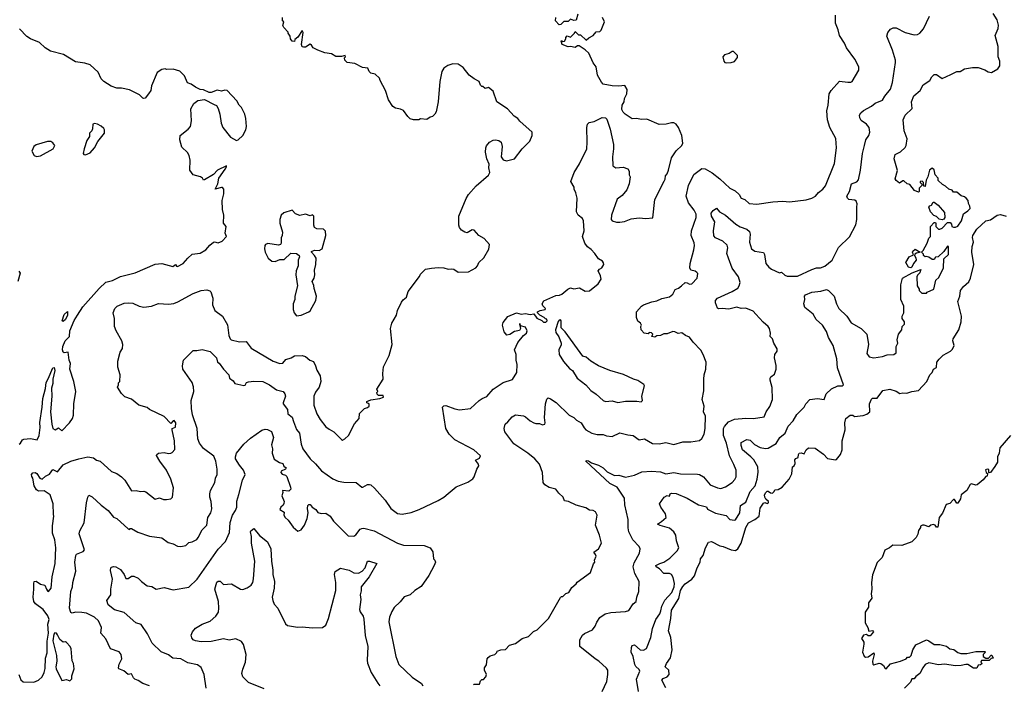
# Model space of a CAD drawing. Extents: x 1771496 to 1971148, y 471553 to 643630.
# Tile 61 of 256: x 1853818 to 1862589, y 483029 to 488945. Entities that reach past the tile are written whole.
import ezdxf

# ---------------------------------------------------------------- set-up
doc = ezdxf.new("R2010")
doc.units = 0

msp = doc.modelspace()

# ---------------------------------------------------------------- linework, layer by layer
at = {"layer": '0CON10XD'}
for points in [[(1855367.1, 485677.1), (1855354.3, 485715), (1855270.8, 485835), (1855267.3, 485862.7), (1855276.6, 485913.4), (1855365, 486000.5), (1855395, 485999.4), (1855445, 486010), (1855515, 485990), (1855571.4, 485935), (1855580, 485895), (1855595, 485888.8), (1855632.6, 485832.6), (1855682.5, 485782.5), (1855688.1, 485755), (1855719.7, 485729.7), (1855735, 485706.2), (1855815, 485689.4), (1855827.6, 485692.4), (1855838.8, 485715), (1855855, 485721.4), (1855905, 485728.1), (1855985, 485722.9), (1856042, 485695), (1856105, 485650), (1856165, 485634), (1856180.8, 485615), (1856186.9, 485595), (1856164.6, 485535.4), (1856165.6, 485525), (1856202.5, 485475), (1856206.2, 485435), (1856245, 485405.8), (1856257.4, 485367.4), (1856285, 485296.2), (1856311.4, 485265), (1856324.4, 485165), (1856340, 485125), (1856404.5, 485034.5), (1856452.1, 484992.1), (1856507.6, 484927.6), (1856607.9, 484857.9), (1856655, 484837.1), (1856705, 484827.1), (1856815, 484823.8), (1856865, 484782.5), (1856875, 484782.5), (1856915, 484806.7), (1856935, 484808.8), (1856945, 484803.8), (1856980, 484775), (1857075, 484668.8), (1857124, 484595), (1857185, 484549.2), (1857225, 484544), (1857305, 484559.2), (1857376.6, 484583.4), (1857545.9, 484664.1), (1857595, 484693.3), (1857635, 484727.5), (1857705, 484786.2), (1857810.7, 484829.3), (1857855, 484856.7), (1857867.5, 484875), (1857888.8, 484945), (1857908.1, 484975), (1857905, 484988.8), (1857877.5, 485025), (1857915, 485041.2), (1857923, 485063), (1857863.3, 485115), (1857695.5, 485205.5), (1857644.5, 485254.5), (1857614.2, 485305), (1857584.1, 485495.9), (1857595, 485508.8), (1857615, 485510), (1857695, 485480), (1857735, 485472.9), (1857833.3, 485485), (1857910, 485555), (1857936.6, 485573.4), (1857979.3, 485590.7), (1858035, 485657.1), (1858124.5, 485715.5), (1858206.8, 485743.2), (1858247.5, 485805), (1858250, 485875), (1858239.2, 485915), (1858239.4, 485965), (1858225.7, 486005.7), (1858255, 486072.2), (1858304.8, 486135.2), (1858333.5, 486155), (1858340, 486175), (1858325, 486208), (1858280, 486220), (1858275, 486240), (1858270, 486235), (1858278, 486195), (1858270.5, 486179.5), (1858225, 486168.7), (1858185, 486141.8), (1858157.3, 486137.3), (1858133.3, 486165), (1858120, 486225), (1858125, 486250), (1858165.9, 486304.1), (1858245, 486336.7), (1858285, 486323.3), (1858325, 486330), (1858365, 486320), (1858397, 486327), (1858425, 486286.7), (1858468.3, 486268.3), (1858485, 486252.5), (1858505, 486252.5), (1858516.7, 486265), (1858515, 486280), (1858501.7, 486281.7), (1858490, 486295), (1858450, 486315), (1858430, 486335), (1858430, 486345), (1858455, 486357.5), (1858497.5, 486365), (1858502.5, 486375), (1858479.3, 486399.3), (1858473.3, 486415), (1858487, 486443), (1858595, 486490), (1858626, 486494), (1858647.5, 486502.5), (1858700, 486545), (1858725, 486557.5), (1858755, 486548.8), (1858805, 486556.7), (1858855, 486527.5), (1858895, 486531.2), (1858971.2, 486595), (1858998, 486635), (1858992.5, 486665), (1858971.7, 486708.3), (1858982.5, 486725), (1859005, 486737.5), (1859020, 486765), (1859019.3, 486779.3), (1859010, 486795), (1858972.5, 486815), (1858942.5, 486865), (1858909.3, 486899.3), (1858875, 486922.5), (1858852.5, 486955), (1858830, 487015), (1858846.7, 487065), (1858841.2, 487155), (1858830, 487175), (1858793.8, 487205), (1858778, 487235), (1858782.5, 487355), (1858772.5, 487405), (1858757.5, 487435), (1858757.5, 487455), (1858727.5, 487505), (1858756.7, 487585), (1858805, 487662.5), (1858870, 487795), (1858874.2, 487855), (1858870, 487985), (1858876.1, 488013.9), (1858890.5, 488029.5), (1858935, 488040), (1859007, 488073), (1859035, 488070), (1859048.3, 488058.3), (1859079.3, 487969.3), (1859106.2, 487835), (1859108.8, 487795), (1859100, 487725), (1859102.5, 487645), (1859127, 487627), (1859195, 487632.5), (1859236.2, 487616.2), (1859245.9, 487595.9), (1859246, 487565), (1859256, 487545), (1859247, 487483), (1859225, 487430), (1859185, 487378.8), (1859141.4, 487348.6), (1859088.8, 487205), (1859086.7, 487165), (1859096.7, 487155), (1859135, 487142), (1859165, 487142.5), (1859205, 487149.2), (1859265, 487172), (1859335, 487180), (1859395, 487176.7), (1859458.3, 487181.7), (1859475.6, 487345), (1859558.3, 487508.3), (1859568.6, 487525), (1859571.4, 487555), (1859586.5, 487573.5), (1859598.9, 487605), (1859624.4, 487715), (1859665, 487778.8), (1859716.7, 487825), (1859723.8, 487845), (1859716.2, 487915), (1859686.7, 487985), (1859666.7, 488015), (1859645, 488026.7), (1859625, 488026.7), (1859576.1, 488013.9), (1859515, 488011.2), (1859405, 488058.8), (1859355, 488056.7), (1859315, 488066.2), (1859275, 488063.8), (1859212.7, 488102.7), (1859192.7, 488122.7), (1859181.2, 488145), (1859186.1, 488183.9), (1859202.5, 488215), (1859206.2, 488245), (1859226.7, 488285), (1859230, 488325), (1859208.3, 488358.3), (1859155, 488353.3), (1859095, 488356.2), (1859015, 488372.5), (1858999.3, 488389.3), (1858965, 488450), (1858952.5, 488525), (1858925, 488560), (1858886.4, 488646.4), (1858856.4, 488676.4), (1858801.7, 488711.7), (1858788.3, 488711.7), (1858765, 488697.5), (1858725, 488707.5), (1858705, 488702.5), (1858650, 488725), (1858640, 488755), (1858645, 488760), (1858655, 488750), (1858670, 488755), (1858682.5, 488775), (1858683, 488787), (1858695, 488800), (1858725, 488790), (1858760, 488825), (1858765, 488840), (1858795, 488810), (1858815, 488810), (1858865, 488762.5), (1858887, 488783), (1858926.4, 488803.6), (1858951.7, 488838.3), (1858985, 488840), (1858997, 488853), (1859027.5, 488925), (1859010, 488965)], [(1855625.7, 486305.7), (1855668.7, 486228.7), (1855681.5, 486135), (1855691.8, 486105), (1855702.2, 486095), (1855775, 486078.2), (1855835, 486081.4), (1855880.6, 486020.6), (1856075, 485905.6), (1856135, 485885.7), (1856162.7, 485887.3), (1856189.3, 485920.7), (1856235.4, 485934.6), (1856265, 485954), (1856335, 485955.7), (1856365, 485945.8), (1856403.8, 485915), (1856435, 485903.1), (1856454.5, 485865), (1856464, 485825), (1856494, 485775), (1856500.8, 485725), (1856485.8, 485675), (1856451.7, 485628.3), (1856438.6, 485595), (1856437.5, 485515), (1856465.7, 485435), (1856495, 485386.2), (1856545, 485322), (1856575, 485300), (1856615, 485276.2), (1856685, 485207.5), (1856695, 485202.5), (1856715, 485212.5), (1856746.7, 485245), (1856801.7, 485348.3), (1856842.5, 485395), (1856845, 485440), (1856890, 485485), (1856916.7, 485493.3), (1856930, 485505), (1856930, 485525), (1856910, 485535), (1856910, 485545), (1856945, 485562.5), (1857025, 485572.5), (1857060, 485585), (1857055, 485600), (1857015, 485600), (1857001.7, 485611.7), (1857000, 485625), (1857007.5, 485635), (1857000, 485655), (1857056.4, 485743.6), (1857053.8, 485795), (1857060, 485855), (1857108.8, 485955), (1857136, 486055), (1857121.2, 486195), (1857133.8, 486245), (1857175.9, 486314.1), (1857183.8, 486355), (1857220.3, 486429.7), (1857235, 486451.2), (1857263.3, 486475), (1857280, 486525), (1857380.7, 486659.3), (1857389.3, 486680.7), (1857432.5, 486725), (1857486, 486734), (1857545, 486739.2), (1857595.9, 486735.9), (1857635, 486723.8), (1857667.7, 486727.7), (1857685, 486723.3), (1857725, 486696.2), (1857815, 486701.2), (1857880, 486735), (1857897.5, 486755), (1857906.7, 486785), (1857953.3, 486825), (1857997.7, 486902.3), (1858002.5, 486945), (1857955, 486996.7), (1857907.5, 487025), (1857865, 487072.5), (1857850, 487075), (1857805, 487047.5), (1857783.3, 487053.3), (1857755, 487072.5), (1857736.7, 487095), (1857730, 487115), (1857730, 487195), (1857795, 487353.3), (1857815, 487388), (1857884, 487465), (1857995, 487561.2), (1858005.8, 487584.2), (1857996.7, 487625), (1857999.3, 487659.3), (1857978.8, 487705), (1857966.2, 487765), (1857970, 487805), (1857977.7, 487822.3), (1858003.3, 487855), (1858035, 487873.3), (1858055, 487876.7), (1858085, 487870), (1858106.7, 487855), (1858115.9, 487815.9), (1858113.8, 487785), (1858106.7, 487725), (1858125, 487696.7), (1858155, 487688.8), (1858225, 487706.2), (1858293.8, 487795), (1858361.2, 487865), (1858383.3, 487915), (1858382.5, 487945), (1858273, 488043), (1858255, 488066.7), (1858222.5, 488085), (1858163, 488153), (1858067.5, 488215), (1858035, 488307.5), (1857995, 488340), (1857965, 488332.5), (1857945, 488350), (1857935, 488350), (1857923, 488363), (1857910, 488395), (1857865, 488417.5), (1857820.5, 488450.5), (1857769.5, 488519.5), (1857725, 488550), (1857676.4, 488553.6), (1857633, 488537), (1857597, 488513), (1857577.5, 488485), (1857560, 488395), (1857546.2, 488215), (1857527.5, 488125), (1857517.5, 488105), (1857495, 488082.5), (1857475, 488077.5), (1857445, 488057.5), (1857387, 488063), (1857373, 488053), (1857325, 488053.3), (1857295, 488063.8), (1857275, 488082.5), (1857237.3, 488137.3), (1857209.3, 488149.3), (1857165, 488156.7), (1857142.3, 488172.3), (1857102.3, 488232.3), (1857078, 488315), (1857028.8, 488405), (1857023.3, 488425), (1856985, 488460), (1856945, 488470), (1856930, 488485), (1856920, 488515), (1856870.6, 488520.6), (1856805, 488554), (1856734.3, 488564.3), (1856713.3, 488585), (1856712.5, 488605), (1856720, 488615), (1856717, 488627), (1856685, 488617.5), (1856635, 488617.5), (1856595, 488640), (1856535, 488650), (1856475, 488673.3), (1856433.6, 488693.6), (1856418.8, 488718.8), (1856405, 488727.5), (1856365, 488702), (1856345, 488699.2), (1856335, 488704), (1856328.1, 488725), (1856342.5, 488832.5), (1856335, 488850), (1856295, 488790), (1856270, 488770), (1856265, 488750), (1856245, 488752.5), (1856230, 488775), (1856227, 488797), (1856210, 488825), (1856210, 488835), (1856170, 488875), (1856163, 488893), (1856170, 488925), (1856160, 488935), (1856160, 488965)], [(1857860, 483025), (1857865, 483030), (1857915, 483030), (1857921.7, 483058.3), (1857935, 483070), (1857948.3, 483071.7), (1857970, 483095), (1857977.5, 483115), (1857957.5, 483155), (1857957.5, 483175), (1857977, 483203), (1857982.5, 483255), (1857991.7, 483268.3), (1858008.3, 483281.7), (1858050, 483295), (1858067, 483313), (1858070, 483325), (1858105, 483336.7), (1858145, 483337.5), (1858181.7, 483378.3), (1858235, 483393.3), (1858295, 483437.5), (1858350, 483455), (1858395, 483500), (1858426.4, 483513.6), (1858527.5, 483615), (1858635, 483800), (1858645, 483810), (1858655, 483810), (1858683, 483837), (1858710, 483845), (1858735, 483890), (1858776.4, 483923.6), (1858785, 483937.5), (1858902.5, 484025), (1858928.3, 484101.7), (1858940, 484115), (1858937.5, 484135), (1858951.7, 484168.3), (1858947.5, 484185), (1858932.5, 484205), (1858973.8, 484235), (1859000, 484285), (1858983.3, 484356.7), (1858947.5, 484445), (1858963.3, 484535), (1858946.7, 484565), (1858925, 484576.7), (1858895, 484580), (1858860.5, 484600.5), (1858774.1, 484624.1), (1858705.8, 484655.8), (1858671.7, 484661.7), (1858660, 484695), (1858620.3, 484730.3), (1858593.3, 484765), (1858535, 484781.2), (1858496.7, 484805), (1858481.2, 484825), (1858474.2, 484915), (1858449.1, 484989.1), (1858407.5, 485035), (1858345.6, 485085), (1858219.8, 485169.8), (1858138.6, 485275), (1858133.1, 485305), (1858141.4, 485345), (1858167.8, 485365), (1858205, 485410), (1858235, 485428.6), (1858305, 485420), (1858325, 485410), (1858365, 485373.1), (1858398.8, 485355), (1858415, 485348.9), (1858449.1, 485349.1), (1858475, 485338), (1858495, 485343.3), (1858500, 485355), (1858493.2, 485403.2), (1858501.5, 485525), (1858512.4, 485567.6), (1858525, 485577.5), (1858545, 485570.8), (1858596.2, 485536.2), (1858714, 485425), (1858753.8, 485405), (1858778.7, 485378.7), (1858818.8, 485355), (1858845, 485311.2), (1858862, 485295), (1858913.3, 485265), (1858963.4, 485253.4), (1859015, 485252.5), (1859045, 485241.4), (1859095, 485234.2), (1859165, 485268.6), (1859235, 485248.8), (1859282.5, 485245), (1859335, 485206.2), (1859385, 485212.9), (1859455, 485172.7), (1859515, 485170), (1859575, 485180), (1859645, 485164.5), (1859725, 485188.1), (1859795, 485185.7), (1859875, 485198), (1859893.2, 485216.8), (1859914.2, 485255), (1859922.7, 485307.3), (1859925.6, 485415), (1859910, 485455), (1859914.2, 485505.8), (1859897.5, 485565), (1859911.7, 485641.7), (1859912, 485745), (1859916.2, 485785), (1859931.2, 485835), (1859932.5, 485895), (1859906.7, 485965), (1859884.2, 486004.2), (1859818, 486075), (1859785, 486120), (1859747.5, 486135), (1859715, 486156.7), (1859685, 486152.5), (1859655, 486167.5), (1859635, 486170), (1859585, 486150), (1859555, 486147.5), (1859527, 486133), (1859495, 486130), (1859475, 486117.5), (1859450, 486125), (1859457.5, 486145), (1859445, 486157.5), (1859425, 486160), (1859415, 486150), (1859380, 486155), (1859352.5, 486185), (1859350, 486215), (1859357.5, 486225), (1859347.5, 486245), (1859325, 486260), (1859311.2, 486295), (1859312.5, 486345), (1859357.5, 486395), (1859375, 486406.7), (1859447.7, 486432.3), (1859495, 486441.2), (1859538.3, 486461.7), (1859605, 486476.7), (1859635, 486501.4), (1859657.9, 486542.1), (1859686.2, 486553.8), (1859712.7, 486577.3), (1859745, 486606.2), (1859763.9, 486603.9), (1859785, 486589.4), (1859804, 486595), (1859853.1, 486645), (1859857.1, 486665), (1859857.5, 486685), (1859850.8, 486695), (1859835, 486706.4), (1859796.8, 486716.8), (1859787.5, 486735), (1859790, 486775), (1859824.5, 486895), (1859830, 486935), (1859827.3, 486957.3), (1859798.9, 487025), (1859801.1, 487065), (1859843.3, 487185), (1859844.4, 487215), (1859825, 487250.8), (1859774.4, 487315), (1859755.5, 487375.5), (1859775, 487470), (1859821.7, 487568.3), (1859895, 487621.2), (1859925, 487618), (1859985, 487581.4), (1860055, 487527.1), (1860144.6, 487444.6), (1860191.8, 487421.8), (1860227.8, 487387.8), (1860245, 487356.2), (1860277, 487343), (1860315, 487309.2), (1860385, 487302), (1860526.1, 487323.9), (1860615, 487328.8), (1860675, 487324), (1860825, 487341.2), (1860873.9, 487356.1), (1860905.8, 487374.2), (1860934.3, 487405.7), (1860973.3, 487435), (1860995, 487467.5), (1861075.8, 487665), (1861092.9, 487805), (1861087, 487887), (1861035.6, 487985.6), (1861014.4, 488055), (1861008.1, 488135), (1861020.6, 488185), (1861030, 488285), (1861045, 488313.8), (1861121.7, 488398.3), (1861195, 488387.5), (1861222, 488388), (1861234.3, 488395.7), (1861294.2, 488495), (1861294.1, 488524.1), (1861258, 488595), (1861182, 488695), (1861166.2, 488735), (1861119.2, 488805), (1861110, 488855), (1861085.7, 488915), (1861084, 488985)], [(1858790, 488995), (1858775, 488940), (1858755, 488937.5), (1858725, 488950), (1858705, 488930), (1858665, 488930), (1858638.3, 488901.7), (1858625, 488900), (1858590, 488935), (1858592.5, 488965)], [(1859006, 482964), (1859047.5, 483055), (1859056.9, 483115), (1859055.8, 483155), (1859045, 483173.8), (1858977.5, 483235), (1858944.6, 483254.6), (1858807.1, 483365), (1858807.5, 483425), (1858830, 483465), (1858848.5, 483481.5), (1858920.5, 483515), (1858944.2, 483545.8), (1858958.9, 483581.1), (1858987.1, 483622.9), (1859032, 483655), (1859085, 483669.1), (1859215, 483675.8), (1859245, 483686.2), (1859282, 483745), (1859310, 483765), (1859314.2, 483805), (1859332.5, 483855), (1859337.1, 483945), (1859298.2, 484015), (1859282.1, 484075), (1859290.7, 484109.3), (1859340, 484195), (1859344.4, 484235), (1859337.1, 484255), (1859278.5, 484315), (1859244.6, 484385), (1859238.3, 484421.7), (1859238.5, 484495), (1859209.5, 484625), (1859206.9, 484686.9), (1859140.4, 484785), (1859105, 484802.4), (1859074.8, 484814.8), (1858860, 485015), (1858865, 485020), (1858885, 485018), (1858911.3, 485001.3), (1858975, 484979.4), (1859015, 484954.3), (1859050.6, 484920.6), (1859115, 484887.1), (1859155, 484890), (1859215, 484871.9), (1859295, 484889.2), (1859361.3, 484918.7), (1859445.9, 484925.9), (1859525, 484921.4), (1859573.2, 484903.2), (1859645, 484915.6), (1859705, 484903.1), (1859855, 484900), (1859875, 484895.6), (1859910, 484875), (1859968.8, 484805), (1860035, 484776.9), (1860065, 484771.9), (1860105, 484787.5), (1860163.3, 484825), (1860188.6, 484851.4), (1860200, 484875), (1860199.2, 484935), (1860180.6, 484985), (1860141.2, 485061.2), (1860112.9, 485175), (1860086.7, 485245), (1860088.5, 485305), (1860095.6, 485325), (1860132.9, 485365), (1860185, 485390), (1860285, 485398.9), (1860355, 485395.6), (1860450, 485410), (1860466.7, 485455), (1860499.5, 485500.5), (1860523.6, 485563.6), (1860521.7, 485671.7), (1860503.3, 485735), (1860503.3, 485755), (1860507.5, 485765), (1860540.5, 485789.5), (1860556.1, 485833.9), (1860557.7, 485867.7), (1860541.2, 485935), (1860546, 485965), (1860566, 485995), (1860566, 486015), (1860536.4, 486066.4), (1860523.3, 486105), (1860501.9, 486125), (1860505.7, 486155.7), (1860496.2, 486195), (1860483.8, 486215), (1860441.2, 486251.2), (1860376, 486325), (1860350.9, 486350.9), (1860286.4, 486376.4), (1860245, 486375.5), (1860205, 486387.1), (1860135, 486368.8), (1860075, 486373.8), (1860045, 486370), (1860035, 486376.2), (1860017.1, 486425), (1860017.5, 486445), (1860035, 486465.8), (1860164.6, 486525.4), (1860214.2, 486555), (1860228.1, 486575), (1860234.4, 486605), (1860220.6, 486655), (1860164.4, 486734.4), (1860131.2, 486821.2), (1860118.3, 486865), (1860126.5, 486915), (1860118.9, 486938.9), (1860080.6, 486975), (1860015, 487001.9), (1860001.4, 487021.4), (1859997.9, 487065), (1860010.5, 487145), (1859979.1, 487195), (1859978.3, 487221.7), (1859995, 487246.2), (1860025, 487266.2), (1860052.5, 487235), (1860104.4, 487205), (1860198, 487125), (1860235, 487102.5), (1860295, 487078.9), (1860318.3, 487058.3), (1860325.6, 487035), (1860319.1, 486965), (1860337.8, 486905), (1860365, 486883.3), (1860442.7, 486872.7), (1860452.5, 486855), (1860465.6, 486775), (1860491.2, 486741.2), (1860514.1, 486724.1), (1860585, 486693.1), (1860605, 486698.6), (1860635, 486670.5), (1860655, 486662.2), (1860745, 486661.1), (1860875, 486722.2), (1860915, 486735.7), (1860952.5, 486735), (1860988.9, 486751.1), (1861056.7, 486803.3), (1861112.7, 486917.3), (1861208.3, 487011.7), (1861265, 487118), (1861275.5, 487165), (1861276, 487276), (1861279.4, 487305), (1861269.4, 487329.4), (1861257.8, 487337.8), (1861205, 487345.7), (1861191.7, 487355), (1861187.1, 487375), (1861210, 487415), (1861227.1, 487485), (1861275, 487500.5), (1861290.6, 487519.4), (1861309.1, 487605), (1861326.8, 487755), (1861342.1, 487825), (1861355.7, 487875), (1861383.1, 487915), (1861390, 487945), (1861385, 487986.7), (1861362, 488015), (1861315, 488048.8), (1861302.7, 488072.7), (1861300, 488095), (1861310, 488115), (1861334.6, 488135.4), (1861405, 488174.4), (1861439.1, 488200.9), (1861505, 488228.8), (1861525, 488265.7), (1861574.6, 488325.4), (1861593.6, 488385), (1861620, 488565), (1861619.4, 488585), (1861592.5, 488672.5), (1861541.7, 488798.3), (1861550.3, 488829.7), (1861575, 488861.2), (1861598, 488872), (1861625, 488873.8), (1861705, 488832.5), (1861785, 488810), (1861815, 488814), (1861835, 488823.8), (1861868, 488865), (1861923, 488977)], [(1859527.7, 483682.3), (1859538.9, 483725), (1859565, 483776.4), (1859628, 483845), (1859646.8, 483895), (1859649.6, 483925), (1859639.5, 483979.5), (1859625.4, 484005.4), (1859605.9, 484015.9), (1859555, 484016.2), (1859517, 484057), (1859486.2, 484075), (1859486, 484085), (1859519.2, 484105), (1859555, 484116.2), (1859608.3, 484151.7), (1859675, 484216.7), (1859688.7, 484245), (1859668.7, 484305), (1859662.7, 484355), (1859646.2, 484385), (1859605, 484420), (1859522, 484442), (1859498.8, 484455), (1859535, 484476.9), (1859576.9, 484515), (1859570.5, 484545), (1859527.9, 484605), (1859515.8, 484635), (1859558, 484695), (1859585, 484708.8), (1859605, 484703.8), (1859612.5, 484725), (1859625, 484731.2), (1859665, 484726.7), (1859764.7, 484684.7), (1859865, 484626), (1859935, 484607.5), (1859945, 484588.8), (1860015, 484552.1), (1860112, 484532), (1860145, 484494.4), (1860185, 484488.9), (1860195, 484493.3), (1860232, 484555), (1860239.7, 484620.3), (1860285, 484650.5), (1860326.2, 484743.8), (1860368.4, 484795), (1860388.7, 484855), (1860397.2, 484917.2), (1860393.4, 484963.4), (1860356.7, 485026.7), (1860330.9, 485055), (1860256.7, 485115), (1860243.3, 485155), (1860245, 485180), (1860295, 485208), (1860325, 485203.1), (1860362.6, 485162.6), (1860415, 485138.1), (1860462.8, 485127.2), (1860485, 485131.5), (1860555, 485172), (1860590, 485225), (1860636, 485265), (1860662.8, 485327.2), (1860707.8, 485375), (1860739.5, 485430.5), (1860805.6, 485494.4), (1860821.9, 485525), (1860855, 485564.2), (1860925, 485573.8), (1860985, 485564), (1861001.8, 485615), (1861049.7, 485660.3), (1861105, 485684.4), (1861147.5, 485685), (1861157.5, 485695), (1861103.8, 485845), (1861096.2, 485925), (1861065, 486044.2), (1861023.5, 486115), (1861005, 486170.6), (1860969.6, 486225), (1860911.9, 486275), (1860885, 486324), (1860812.4, 486382.4), (1860801.9, 486415), (1860812, 486455), (1860810, 486485), (1860817.5, 486495), (1860875, 486520.8), (1860955, 486528.5), (1861005, 486542.1), (1861021.4, 486535), (1861073.6, 486485), (1861094.6, 486415), (1861114.3, 486374.3), (1861185.2, 486305.2), (1861225, 486246.5), (1861312.5, 486195), (1861363.3, 486145), (1861378.9, 486055), (1861363.5, 485975), (1861385, 485944.5), (1861425.9, 485935.9), (1861505, 485948), (1861545, 485960.8), (1861605, 485963.3), (1861625, 485980), (1861626.7, 486035), (1861640, 486065), (1861633.3, 486095), (1861647.5, 486145), (1861676.7, 486185), (1861680, 486215), (1861700, 486235), (1861700, 486255), (1861680, 486285), (1861680, 486305), (1861692.5, 486335), (1861692.5, 486395), (1861666.7, 486455), (1861665.9, 486485.9), (1861666.4, 486583.6), (1861682.5, 486645), (1861769.3, 486690.7), (1861845, 486720), (1861837, 486693), (1861815, 486670), (1861810, 486655), (1861812.5, 486575), (1861830, 486545), (1861830, 486535), (1861855, 486510), (1861895, 486510), (1861901.7, 486518.3), (1861960, 486545), (1861980, 486625), (1862005, 486650), (1862047.5, 486735), (1862050, 486815), (1862090, 486855), (1862090, 486925), (1862081.7, 486928.3), (1862049.3, 486880.7), (1862000, 486835), (1861975, 486830), (1861965, 486810), (1861945, 486810), (1861915, 486832.5), (1861895, 486837.5), (1861883, 486833), (1861870, 486845), (1861868.3, 486858.3), (1861850, 486875), (1861865, 486890), (1861900, 486955), (1861915, 487000), (1861930, 487015), (1861930, 487105), (1861965, 487140), (1861975, 487140), (1861980, 487135), (1861980, 487105), (1862001.7, 487081.7), (1862015, 487080), (1862035, 487090), (1862081.7, 487138.3), (1862105, 487140), (1862117.5, 487125), (1862120, 487105), (1862135, 487097.5), (1862155, 487097.5), (1862175, 487107.5), (1862206.7, 487155), (1862223.9, 487216.1), (1862265, 487243.3), (1862283.3, 487265), (1862282.5, 487285), (1862268.3, 487308.3), (1862267.5, 487335), (1862250, 487355), (1862235, 487367.5), (1862205, 487377.5), (1862165, 487410), (1862135, 487410), (1862125, 487427.5), (1862095, 487437.5), (1862065, 487462.5), (1862037, 487477), (1862000, 487515), (1862000, 487535), (1861973, 487563), (1861965, 487610), (1861945, 487622.5), (1861922.5, 487605), (1861907.5, 487545), (1861893, 487517), (1861885, 487460), (1861871.7, 487461.7), (1861870, 487495), (1861858.3, 487508.3), (1861840, 487505), (1861840, 487495), (1861860, 487475), (1861830, 487445), (1861830, 487415), (1861825, 487410), (1861790, 487425), (1861748.3, 487478.3), (1861723, 487483), (1861695, 487510), (1861685, 487510), (1861655, 487490), (1861625, 487512.5), (1861617, 487527), (1861636.4, 487603.6), (1861608, 487705), (1861616.7, 487745), (1861662.5, 487767.5), (1861705, 487807.5), (1861713.8, 487825), (1861724.2, 487885), (1861696.7, 487955), (1861688, 488055), (1861704.4, 488095.6), (1861766.4, 488153.6), (1861760.9, 488215), (1861781.7, 488268.3), (1861838.5, 488315), (1861865.2, 488364.8), (1861925, 488404.2), (1861942.7, 488437.3), (1861965, 488456.7), (1861985, 488456.7), (1862035, 488422.5), (1862113.3, 488456.7), (1862165, 488482.5), (1862195, 488482.5), (1862233.6, 488506.4), (1862305, 488520), (1862355, 488518.8), (1862415, 488498.8), (1862445, 488481.2), (1862475, 488476.2), (1862531.9, 488508.1), (1862550, 488535), (1862547.5, 488575), (1862532.5, 488615), (1862532.9, 488705), (1862508, 488805), (1862535, 488867.5), (1862537.3, 488895), (1862524.5, 488945), (1862490.8, 489000.8)], [(1853815, 485166.2), (1853825, 485174), (1853844, 485206), (1853855, 485210), (1853915, 485216.3), (1853975, 485206.2), (1853993.1, 485245), (1854001.3, 485315), (1853998.1, 485358.1), (1854020, 485495), (1854025.8, 485574.2), (1854049.3, 485660.7), (1854055, 485716.7), (1854073.4, 485746.6), (1854115, 485846.7), (1854125, 485850), (1854131.1, 485821.1), (1854114.5, 485745.5), (1854113.4, 485705), (1854102.2, 485665), (1854105.7, 485594.3), (1854092.1, 485455), (1854103.8, 485345), (1854115, 485306.7), (1854135, 485293.8), (1854165, 485311.2), (1854195, 485285.8), (1854263.1, 485355), (1854288.9, 485395), (1854296.5, 485425), (1854300, 485525), (1854319.6, 485635), (1854300.2, 485725), (1854265.8, 485835), (1854270, 485885), (1854259.4, 485915), (1854250, 485985), (1854215, 485978), (1854205, 485986.7), (1854198.6, 486005), (1854203.5, 486035), (1854223.8, 486085), (1854261.9, 486125), (1854265.3, 486175), (1854303.1, 486266.9), (1854332.7, 486315), (1854382, 486388), (1854525, 486553.1), (1854585, 486610), (1854645, 486624.3), (1854715, 486658.6), (1854848.3, 486691.7), (1855025, 486770), (1855085, 486774.2), (1855181.7, 486748.3), (1855205, 486766.2), (1855215, 486750), (1855225, 486747.5), (1855275.8, 486774.2), (1855315, 486823.3), (1855355, 486858.8), (1855425, 486866.2), (1855475, 486896.2), (1855512.4, 486937.6), (1855545, 486963.3), (1855555, 486966.7), (1855585, 486957.5), (1855622.5, 486975), (1855660, 487015), (1855647.5, 487045), (1855657.5, 487105), (1855633.8, 487135), (1855635.9, 487205.9), (1855626.2, 487255), (1855622, 487335), (1855638, 487395), (1855636.4, 487436.4), (1855625, 487450), (1855615, 487450), (1855560, 487435), (1855583.8, 487485), (1855592.9, 487535), (1855650, 487615), (1855661.2, 487635), (1855660, 487645), (1855580, 487605), (1855544.1, 487565.9), (1855465, 487520), (1855455, 487517.5), (1855445.7, 487535.7), (1855427.5, 487545), (1855365, 487564.2), (1855334, 487605), (1855337.5, 487695), (1855327.3, 487737.3), (1855314.2, 487764.2), (1855261.7, 487811.7), (1855243.6, 487876.4), (1855247.5, 487915), (1855319.5, 487970.5), (1855340, 487995), (1855348, 488045), (1855343, 488153), (1855370.5, 488199.5), (1855404.2, 488225.8), (1855463.6, 488233.6), (1855549.2, 488189.2), (1855571.7, 488181.7), (1855585.9, 488155.9), (1855601.2, 488105), (1855614, 488025), (1855628.8, 487985), (1855695, 487900), (1855749.3, 487869.3), (1855765, 487874.2), (1855805, 487914.3), (1855832.9, 487965), (1855839.2, 487995), (1855834, 488065), (1855823.8, 488105), (1855795, 488163.3), (1855773.8, 488185), (1855751.7, 488221.7), (1855665, 488313.3), (1855646.4, 488316.4), (1855615, 488310), (1855577, 488317), (1855525, 488296.2), (1855505, 488296.2), (1855455, 488320), (1855425, 488323.8), (1855383, 488343), (1855345, 488370), (1855312.3, 488382.3), (1855285.7, 488445.7), (1855245, 488486.2), (1855185, 488503.3), (1855125, 488502.5), (1855115, 488507.5), (1855085, 488502.5), (1855043.8, 488475), (1854992, 488355), (1854985.8, 488314.2), (1854966.7, 488285), (1854935, 488247.5), (1854925, 488243.8), (1854915, 488246.7), (1854885, 488276), (1854795, 488320), (1854725, 488336), (1854685, 488336.2), (1854634.3, 488354.3), (1854567.5, 488395), (1854545, 488417.5), (1854518.8, 488478.8), (1854445, 488544), (1854398.7, 488558.7), (1854315, 488571.4), (1854207.5, 488635), (1854094.1, 488664.1), (1854045.9, 488695.9), (1853995, 488743.3), (1853915, 488773.3), (1853882.5, 488795), (1853817.5, 488865)], [(1860115, 488560), (1860155, 488563.3), (1860186.1, 488573.9), (1860211.7, 488608.3), (1860212.5, 488625), (1860175, 488663.3), (1860165, 488663.3), (1860136.4, 488643.6), (1860095, 488632.5), (1860082.5, 488615), (1860090, 488575), (1860100, 488565), (1860115, 488560)], [(1854405, 487742.5), (1854445, 487760), (1854485, 487803.3), (1854515, 487860), (1854572.5, 487935), (1854572.5, 487965), (1854566.4, 487976.4), (1854545, 487997.5), (1854510, 488015), (1854485, 488020), (1854470, 488015), (1854467, 487973), (1854460, 487955), (1854440, 487935), (1854440, 487905), (1854415, 487870), (1854391.2, 487795), (1854383.9, 487753.9), (1854390, 487745), (1854405, 487742.5)], [(1853967, 487727), (1854005, 487733.8), (1854116.7, 487795), (1854130, 487825), (1854115, 487850), (1854095, 487860), (1854065, 487861.2), (1853965, 487830), (1853943.6, 487816.4), (1853927.5, 487775), (1853947, 487737), (1853967, 487727)], [(1862035, 487163.3), (1862009.3, 487169.3), (1861985, 487192.5), (1861961.7, 487201.7), (1861930, 487235), (1861917.5, 487275), (1861925, 487287.5), (1861940, 487295), (1861955, 487320), (1861965, 487320), (1862000, 487295), (1862055, 487230), (1862057.5, 487185), (1862049.3, 487170.7), (1862035, 487163.3)], [(1856285, 486310), (1856325, 486313.8), (1856395, 486343.8), (1856405.7, 486354.3), (1856456.2, 486445), (1856461.2, 486485), (1856441.4, 486551.4), (1856439.7, 486579.7), (1856422, 486615), (1856440, 486645), (1856445.9, 486674.1), (1856444, 486715), (1856456, 486765), (1856458.3, 486821.7), (1856445, 486846.7), (1856417.5, 486875), (1856418.3, 486881.7), (1856445, 486893.8), (1856485, 486891.4), (1856513.3, 486905), (1856546.2, 487025), (1856541.7, 487061.7), (1856525, 487080), (1856465, 487082.5), (1856443.9, 487093.9), (1856437.5, 487115), (1856437.5, 487195), (1856427, 487207), (1856405, 487200), (1856365, 487212.5), (1856315, 487202.5), (1856275, 487217.5), (1856245, 487250), (1856170, 487225), (1856148.8, 487205), (1856136.7, 487165), (1856136.7, 487135), (1856158.8, 487055), (1856156.4, 487023.6), (1856147, 487003), (1856147.5, 486955), (1856142.5, 486945), (1856123.3, 486936.7), (1856028.3, 486951.7), (1856007.5, 486945), (1856002.5, 486935), (1856000, 486905), (1856006.2, 486875), (1856032.7, 486822.7), (1856065, 486796.7), (1856095, 486792.5), (1856135, 486810), (1856175, 486810), (1856233, 486867), (1856285, 486862.5), (1856307, 486847), (1856310, 486835), (1856297.5, 486805), (1856297.5, 486755), (1856280.7, 486709.3), (1856276.7, 486675), (1856293, 486577), (1856270, 486485), (1856268.8, 486455), (1856253.8, 486415), (1856253.8, 486365), (1856263.3, 486335), (1856285, 486310)], [(1859575, 482998.1), (1859538.8, 483065), (1859550, 483080), (1859586.7, 483095), (1859604.1, 483115.9), (1859600, 483155), (1859568.8, 483185), (1859579.2, 483215), (1859615.8, 483264.2), (1859630, 483335), (1859617.5, 483445), (1859597.5, 483505), (1859617.9, 483615), (1859625, 483690), (1859688.5, 483791.5), (1859704.1, 483865), (1859725, 483900), (1859745, 483924), (1859805, 483965.8), (1859829.4, 483995), (1859853.4, 484066.6), (1859878.1, 484115), (1859883.4, 484146.6), (1859905.8, 484175), (1859927.5, 484245), (1859953.8, 484295), (1859980.5, 484300.5), (1860055, 484260), (1860085, 484256), (1860155, 484226.2), (1860195, 484218.8), (1860215, 484233.8), (1860244.6, 484285.4), (1860285.5, 484425), (1860308.6, 484465), (1860365.3, 484494.7), (1860403.8, 484525), (1860414.4, 484595.6), (1860445, 484641.2), (1860455, 484646.2), (1860475, 484638.8), (1860488.8, 484645), (1860488, 484655), (1860465.7, 484675.7), (1860456, 484695), (1860453.8, 484715), (1860465, 484736.7), (1860475, 484746.7), (1860485, 484747.5), (1860505, 484733.3), (1860525, 484730), (1860540, 484745), (1860545, 484760), (1860575, 484763.3), (1860610, 484785), (1860672.5, 484855), (1860696.4, 484903.6), (1860702.5, 484965), (1860716.4, 484973.6), (1860726.7, 484995), (1860723.6, 485026.4), (1860731.2, 485038.8), (1860753.3, 485046.7), (1860754, 485075), (1860760, 485085), (1860779.5, 485089.5), (1860805, 485080), (1860824.4, 485115.6), (1860845, 485132.5), (1860905, 485131.2), (1860978.3, 485078.3), (1861015, 485040), (1861083.6, 485026.4), (1861095, 485030), (1861128.6, 485075), (1861145.6, 485115), (1861144.3, 485195.7), (1861170.8, 485295), (1861167.5, 485355), (1861176.2, 485395), (1861215, 485426), (1861240, 485425), (1861255, 485412.5), (1861331.2, 485421.2), (1861365, 485432.5), (1861390, 485455), (1861388, 485525), (1861405, 485567.5), (1861415, 485576.7), (1861455, 485576.7), (1861507.5, 485645), (1861570, 485655), (1861625, 485638.6), (1861657.9, 485617.9), (1861685, 485623.6), (1861719.5, 485620.5), (1861765, 485635.8), (1861825, 485643.1), (1861898.6, 485725), (1861923.8, 485785), (1861946.7, 485805), (1861957.5, 485835), (1861985, 485847.5), (1861987.5, 485895), (1862007, 485923), (1862045, 485960), (1862110, 485995), (1862128.3, 486011.7), (1862141.2, 486045), (1862130, 486085), (1862134, 486105), (1862184.6, 486185.4), (1862204.7, 486255.3), (1862205.9, 486305.9), (1862175.4, 486435), (1862191.5, 486485), (1862197, 486533), (1862225, 486570.8), (1862271.7, 486611.7), (1862288.8, 486645), (1862318.5, 486765), (1862299.6, 486875), (1862301.9, 486925), (1862313.9, 486965), (1862306.1, 487005), (1862309.2, 487025), (1862345, 487080.9), (1862424, 487155), (1862465, 487164), (1862525, 487204), (1862555, 487210), (1862605, 487196)], [(1861755, 486737.5), (1861735, 486742.5), (1861710, 486785), (1861740, 486835), (1861778.3, 486851.7), (1861770, 486875), (1861772.5, 486885), (1861795, 486902.5), (1861840, 486875), (1861805, 486867.5), (1861791.7, 486858.3), (1861787.5, 486845), (1861800, 486825), (1861803.3, 486805), (1861780, 486775), (1861765, 486742.5), (1861755, 486737.5)], [(1853810, 486705), (1853821.7, 486688.3), (1853802.5, 486615)], [(1853810, 483115), (1853827.8, 483067.8), (1853849.5, 483049.5), (1853945, 483046.7), (1853985, 483066.7), (1854017.5, 483095), (1854036.4, 483133.6), (1854045, 483170), (1854047.7, 483262.3), (1854062.2, 483307.8), (1854064.1, 483414.1), (1854073.6, 483483.6), (1854070, 483565), (1854080, 483605), (1854068.3, 483638.3), (1854026, 483696), (1853960, 483745), (1853944.3, 483765), (1853936.9, 483805), (1853945.7, 483875), (1853943, 483927), (1853946.7, 483943.3), (1853963.8, 483946.2), (1854005, 483921.4), (1854041.7, 483911.7), (1854055.8, 483875), (1854065, 483860), (1854075, 483856), (1854098.9, 483885), (1854108.6, 483985), (1854134.4, 484105), (1854141.4, 484245), (1854131.9, 484315), (1854111.8, 484375), (1854110.2, 484439.8), (1854123.1, 484525), (1854119.6, 484539.6), (1854115.7, 484635.7), (1854088.4, 484715), (1854035, 484750.8), (1853985, 484747.8), (1853968.4, 484758.4), (1853946.4, 484795), (1853936.2, 484865), (1853925, 484877.5), (1853922.5, 484895), (1853935, 484911.9), (1853956.7, 484915), (1853970, 484905), (1853996.7, 484865), (1854020, 484855), (1854049.5, 484880.5), (1854085, 484898.6), (1854115, 484940.8), (1854155, 484920), (1854205, 484983.3), (1854275, 485015.5), (1854345, 485037.3), (1854425, 485052.2), (1854474.3, 485044.3), (1854503.2, 485023.2), (1854535, 485014), (1854635, 484921.9), (1854685, 484904.2), (1854725.8, 484875.8), (1854755.3, 484845.3), (1854815, 484751.2), (1854855, 484753.8), (1854895, 484743.8), (1854925, 484746.7), (1854941.9, 484741.9), (1855025, 484676.7), (1855065, 484690), (1855100, 484675), (1855125.9, 484674.1), (1855165, 484680), (1855180, 484695), (1855187, 484777), (1855165.8, 484855), (1855125, 484936.2), (1855066.2, 485015), (1855037.5, 485065), (1855040, 485075), (1855055, 485086.7), (1855105, 485091.2), (1855145, 485082), (1855163.9, 485086.1), (1855177.7, 485092.3), (1855200.7, 485119.3), (1855196, 485195), (1855175.9, 485294.1), (1855177.5, 485305), (1855205, 485317.5), (1855210, 485355), (1855194, 485376), (1855185, 485373.3), (1855165, 485350), (1855105, 485411.4), (1854975, 485474.3), (1854953.3, 485493.3), (1854880, 485515), (1854815, 485567.5), (1854755, 485587.5), (1854725, 485617.5), (1854690, 485675), (1854697.5, 485695), (1854698.3, 485711.7), (1854710, 485725), (1854713.8, 485785), (1854692.9, 485852.9), (1854692.9, 485905), (1854712.9, 485985), (1854732.7, 486017.3), (1854735.8, 486054.2), (1854727.5, 486085), (1854678.8, 486175), (1854663.8, 486215), (1854663.8, 486285), (1854651.4, 486335), (1854665.8, 486375), (1854686.2, 486395), (1854749.7, 486420.3), (1854785, 486425.6), (1854825, 486422), (1854883.6, 486393.6), (1854925, 486386.9), (1854992.5, 486395), (1855055, 486418.6), (1855145, 486413.1), (1855190.9, 486419.1), (1855227.4, 486432.6), (1855365, 486506.9), (1855434.5, 486535.5), (1855485, 486540), (1855511.7, 486531.7), (1855521.7, 486521.7), (1855537.5, 486465), (1855537, 486407), (1855557.5, 486355), (1855625.7, 486305.7)], [(1854205, 486257.5), (1854197.5, 486265), (1854215, 486320), (1854245, 486347.5), (1854243.3, 486315), (1854225, 486277.5), (1854205, 486257.5)], [(1859145, 485538.1), (1859215, 485548.9), (1859315, 485550), (1859355, 485543.3), (1859366.7, 485555), (1859360, 485595), (1859382.5, 485685), (1859378.3, 485698.3), (1859323.9, 485733.9), (1859285, 485744), (1859195.5, 485785.5), (1859075, 485822), (1858975, 485864), (1858905.7, 485905.7), (1858865, 485941.2), (1858835, 485948.8), (1858676.1, 486166.1), (1858641.7, 486201.7), (1858642.5, 486265), (1858635, 486272.5), (1858625, 486270), (1858615, 486257.5), (1858592, 486185), (1858595, 486160), (1858622, 486122), (1858640, 486065), (1858640, 486050), (1858620, 486005), (1858623.8, 485965), (1858661.1, 485901.1), (1858715, 485840), (1858741.9, 485821.9), (1858784, 485755), (1858861.2, 485695), (1858905, 485644), (1858952.3, 485612.3), (1859015, 485556), (1859035, 485546), (1859095, 485552.2), (1859145, 485538.1)], [(1854975, 483016.2), (1854915, 483036.2), (1854875, 483063.3), (1854844.2, 483074.2), (1854831.2, 483085), (1854815, 483122.5), (1854785, 483116.7), (1854745, 483150), (1854702, 483165), (1854697.5, 483175), (1854703.3, 483206.7), (1854727.5, 483255), (1854723.1, 483295), (1854705, 483317.8), (1854625.7, 483345.7), (1854584.4, 483434.4), (1854541.2, 483485), (1854548, 483535), (1854519.4, 483595), (1854485, 483625.8), (1854412.3, 483662.3), (1854371.3, 483668.7), (1854315, 483670), (1854285, 483663.3), (1854275, 483668), (1854262.3, 483705), (1854274, 483855), (1854289.2, 483895), (1854291.8, 483935), (1854317.5, 484035), (1854310, 484115), (1854317.5, 484175), (1854325, 484186.7), (1854385, 484211.1), (1854394.4, 484225), (1854347.3, 484367.3), (1854354.3, 484395), (1854393.5, 484465), (1854414.5, 484645), (1854424.2, 484695.8), (1854435, 484712.5), (1854465, 484698.8), (1854545, 484622.5), (1854605, 484575.7), (1854655, 484516.7), (1854685, 484503.3), (1854785, 484412.5), (1854795, 484407.5), (1854803.8, 484416.2), (1854815, 484416.2), (1854872.1, 484382.1), (1854975, 484348.8), (1855085, 484332), (1855142.1, 484292.1), (1855185, 484280), (1855225, 484259.2), (1855255, 484255.8), (1855296.8, 484263.2), (1855325, 484291.2), (1855355, 484296.2), (1855395, 484318.6), (1855409.5, 484335), (1855445, 484404), (1855485.3, 484444.7), (1855495.4, 484515), (1855521.1, 484555), (1855530.3, 484589.7), (1855523.5, 484655), (1855511.1, 484695), (1855511.4, 484725), (1855518, 484755), (1855555.6, 484824.4), (1855561.4, 484865), (1855576.9, 484895), (1855578.1, 484945), (1855566, 485015), (1855548.7, 485058.7), (1855456.9, 485126.9), (1855420.5, 485175), (1855404.1, 485214.1), (1855398.1, 485305), (1855357.3, 485427.3), (1855350, 485485), (1855346.5, 485555), (1855370, 485635), (1855367.1, 485677.1)], [(1855770.6, 484719.4), (1855802.8, 484847.2), (1855828.1, 484895), (1855812.7, 484935), (1855775, 484980.9), (1855741.8, 485035), (1855740, 485055), (1855749.1, 485085), (1855815.8, 485165), (1855875, 485218.9), (1855975, 485292.1), (1856005, 485300.5), (1856025, 485297.8), (1856059.8, 485279.8), (1856080, 485225), (1856061.3, 485161.3), (1856068.8, 485125), (1856068.1, 485085), (1856085, 485033.3), (1856133.9, 485003.9), (1856163.6, 484993.6), (1856171.7, 484971.7), (1856192.5, 484955), (1856185, 484943.8), (1856146.7, 484925), (1856143.3, 484915), (1856155, 484900), (1856185, 484890), (1856198.5, 484878.5), (1856231.9, 484785), (1856232.5, 484765), (1856215, 484749.1), (1856160, 484755), (1856162, 484735), (1856152.5, 484705), (1856172.9, 484655), (1856172.2, 484637.8), (1856166.2, 484623.8), (1856143.1, 484605), (1856136.7, 484585), (1856175, 484560), (1856172, 484535), (1856182, 484515), (1856209.3, 484489.3), (1856255, 484426.7), (1856295, 484393.3), (1856325, 484402.5), (1856356.2, 484445), (1856379.2, 484505), (1856389.2, 484555), (1856382, 484595), (1856385, 484620), (1856395, 484630), (1856405, 484630), (1856424.3, 484604.3), (1856455, 484585.8), (1856475, 484558.6), (1856505, 484550.6), (1856545, 484552.9), (1856585, 484526.2), (1856612.4, 484482.4), (1856745, 484351.2), (1856795, 484348.8), (1856811.2, 484358.8), (1856850.7, 484409.3), (1856865, 484417.1), (1856885, 484417.8), (1856975.3, 484395.3), (1857184.6, 484284.6), (1857236.4, 484266.4), (1857422.5, 484265), (1857475, 484243.8), (1857497.5, 484207.5), (1857503.3, 484145), (1857517.5, 484135), (1857521.2, 484115), (1857511.2, 484085), (1857462.1, 483997.9), (1857395, 483899.2), (1857337.6, 483862.4), (1857295, 483824.2), (1857243.4, 483806.6), (1857208, 483762), (1857155, 483712), (1857132.6, 483677.4), (1857111.4, 483625), (1857107.1, 483585), (1857169.4, 483275), (1857195.8, 483205), (1857313.3, 483093.3), (1857396.8, 483036.8), (1857408.5, 483015)], [(1862643.8, 485245), (1862550, 485135), (1862542.5, 485085), (1862528.8, 485055), (1862526.9, 485005), (1862505, 484966.2), (1862465, 484913.8), (1862455, 484910), (1862450, 484915), (1862450, 484940), (1862435, 484943.3), (1862422.3, 484937.7), (1862427.5, 484915), (1862440, 484905), (1862435, 484882.5), (1862425, 484880), (1862400, 484850), (1862346.1, 484803.9), (1862335, 484801.2), (1862295, 484813.3), (1862285, 484806.7), (1862255, 484752.5), (1862203.9, 484716.1), (1862199.3, 484679.3)], [(1855480, 482995), (1855462.2, 483115), (1855435, 483178), (1855400.9, 483200.9), (1855315, 483218.8), (1855255, 483256.5), (1855182.5, 483262.5), (1855145, 483292.2), (1855078.1, 483318.1), (1854998.1, 483395), (1854957.3, 483477.3), (1854900.8, 483560.8), (1854852.1, 483575), (1854749.2, 483669.2), (1854662.6, 483692.6), (1854607.3, 483735), (1854595.5, 483775), (1854631.2, 483825), (1854628.8, 483875), (1854644.4, 483965), (1854626.8, 484043.2), (1854630, 484065), (1854637.2, 484072.8), (1854655, 484077.3), (1854673.6, 484073.6), (1854715, 484051.4), (1854749.2, 484005), (1854765, 483969.2), (1854785, 483969.4), (1854815, 483990.8), (1854835, 483991.9), (1854875, 483974), (1854903, 483943), (1854955, 483904), (1854995, 483898), (1855035, 483876.2), (1855105, 483891.2), (1855185, 483870), (1855325, 483894.2), (1855400.6, 483965), (1855585, 484230.8), (1855650.5, 484299.5), (1855688.6, 484381.4), (1855691.9, 484468.1), (1855713.8, 484535), (1855740.3, 484575), (1855752.1, 484605), (1855752.4, 484657.6), (1855770.6, 484719.4)], [(1862199.3, 484679.3), (1862175, 484642.5), (1862165, 484640), (1862145, 484672.5), (1862135, 484673.3), (1862102.3, 484637.7), (1862072.1, 484627.9), (1862038.3, 484551.7), (1862008.8, 484515), (1861995, 484427.5), (1861985, 484427.5), (1861973.3, 484445), (1861955, 484452), (1861934.1, 484445.9), (1861915, 484430), (1861875.7, 484445.7), (1861860, 484445), (1861842.5, 484435), (1861842.5, 484425), (1861823.6, 484396.4), (1861818.8, 484365), (1861802, 484335), (1861765, 484298), (1861675, 484265.8), (1861595, 484267.1), (1861567.4, 484242.6), (1861525, 484222), (1861501.2, 484158.8), (1861457.1, 484112.9), (1861415, 484002.5), (1861405.6, 483935), (1861410, 483875), (1861403.3, 483835), (1861410, 483795), (1861380, 483755), (1861377.5, 483715), (1861348.3, 483671.7), (1861350, 483575), (1861372.5, 483535), (1861381.7, 483501.7), (1861415, 483507.5), (1861422.5, 483495), (1861395, 483460), (1861375, 483460), (1861361.7, 483471.7), (1861335, 483467.5), (1861317.5, 483435), (1861329.3, 483419.3), (1861337.5, 483405), (1861337.5, 483385), (1861326, 483315), (1861339.7, 483279.7), (1861351.7, 483271.7), (1861375, 483273.5), (1861425, 483308.8), (1861429.2, 483295), (1861415.8, 483235.8), (1861416.7, 483206.7), (1861425, 483203.3), (1861475, 483218), (1861490, 483215), (1861513.3, 483195), (1861528.3, 483168.3), (1861535, 483167.5), (1861575, 483210), (1861665, 483235.8), (1861713.6, 483256.4), (1861725, 483270), (1861745, 483270), (1861760, 483285), (1861773.8, 483335), (1861800.3, 483379.7), (1861895, 483423.3), (1861916.2, 483416.2), (1861965, 483384.2), (1862015, 483384.3), (1862075, 483368.8), (1862103.2, 483343.2), (1862138.8, 483338.8), (1862175, 483311.2), (1862201.7, 483301.7), (1862255, 483302.5), (1862335, 483320), (1862415, 483320), (1862420, 483315), (1862400, 483295), (1862400, 483275), (1862425, 483260), (1862448.3, 483261.7), (1862471.7, 483288.3), (1862478.3, 483288.3), (1862488.3, 483261.7), (1862471.7, 483258.3), (1862455, 483240), (1862385, 483240), (1862380, 483225), (1862390, 483215), (1862377, 483203), (1862355, 483200), (1862345, 483172.5), (1862315, 483172), (1862263.8, 483203.8), (1862245, 483206.2), (1862204.3, 483195.7), (1862155, 483194.4), (1862055, 483209.4), (1862001.3, 483201.3), (1861915, 483220), (1861885, 483203.8), (1861862, 483175), (1861835.5, 483124.5), (1861801.1, 483098.9), (1861785, 483077.5), (1861765, 483077.5), (1861752.3, 483047.7), (1861698.8, 482995)], [(1855995, 482988.8), (1855855.7, 483045.7), (1855805, 483093.8), (1855798, 483125), (1855805, 483162.5), (1855830, 483225), (1855836.7, 483295), (1855812.8, 483382.8), (1855795, 483409.2), (1855745, 483432), (1855685, 483422), (1855635, 483434.4), (1855525, 483409.4), (1855435, 483405.7), (1855384.2, 483414.2), (1855365, 483423.8), (1855351.8, 483441.8), (1855345.6, 483465), (1855356.7, 483495), (1855385, 483527.1), (1855443.3, 483565), (1855515, 483590), (1855565.5, 483634.5), (1855587.9, 483672.1), (1855593.4, 483706.6), (1855589.2, 483765), (1855555.5, 483875), (1855575, 483938), (1855586.4, 483946.4), (1855605, 483946.7), (1855635, 483917.5), (1855705, 483922.5), (1855785, 483876.7), (1855805, 483873.3), (1855843.6, 483886.4), (1855879.3, 483910.7), (1855896.2, 483935), (1855902.3, 483967.7), (1855911.4, 484125), (1855883.1, 484285), (1855882.5, 484345), (1855874.2, 484385), (1855876.7, 484395), (1855905, 484416.2), (1855953.6, 484353.6), (1856025, 484295.6), (1856055.3, 484235.3), (1856062.2, 484125), (1856074.5, 484045.5), (1856073.6, 484005), (1856087, 483943), (1856084.4, 483885), (1856068.1, 483805), (1856071.9, 483775), (1856085, 483741.2), (1856116.2, 483705), (1856186.1, 483566.1), (1856202.5, 483552.5), (1856292.7, 483537.3), (1856335, 483540), (1856425, 483530.8), (1856515, 483535.8), (1856546, 483555), (1856569.2, 483615), (1856634.3, 483865), (1856635.6, 483935.6), (1856621.4, 484005), (1856627.5, 484032.5), (1856675, 484063.8), (1856752.5, 484045), (1856795, 484022), (1856835, 484019.2), (1856870, 484035), (1856896, 484065), (1856916.4, 484123.6), (1856935, 484126.2), (1857000, 484105), (1856930.6, 483985), (1856860, 483895), (1856859.5, 483860.5), (1856850, 483825), (1856855.7, 483785), (1856846.1, 483693.9), (1856851.4, 483675), (1856878.6, 483635), (1856885, 483610), (1856894.6, 483464.6), (1856918.1, 483365), (1856912.5, 483245), (1856916.5, 483216.5), (1856950, 483135), (1857007.9, 483037.9), (1857025.7, 483015.7)], [(1859330, 482965), (1859313.3, 483075), (1859341.1, 483145), (1859335, 483159.2), (1859305, 483187.5), (1859297.3, 483205), (1859282.3, 483275), (1859264.3, 483314.3), (1859266.5, 483355), (1859275, 483373.9), (1859295, 483379.7), (1859345, 483336.1), (1859375, 483333.1), (1859401.7, 483348.3), (1859440.8, 483445), (1859454.5, 483525), (1859484.2, 483605), (1859519, 483655), (1859527.7, 483682.3)], [(1854265, 483060), (1854281.7, 483078.3), (1854283.3, 483105), (1854302.5, 483165), (1854296.7, 483215), (1854287, 483237), (1854276.7, 483345), (1854266.9, 483365), (1854235, 483400), (1854225, 483406.7), (1854205, 483402.5), (1854175, 483426.2), (1854155, 483470), (1854145, 483484), (1854132, 483488), (1854121.2, 483475), (1854112.9, 483415), (1854147.1, 483285), (1854150, 483235), (1854141.2, 483185), (1854143.6, 483165), (1854195, 483062.5), (1854235, 483072.5), (1854265, 483060)]]:
    msp.add_lwpolyline(points, dxfattribs=at)

doc.saveas('drawing.dxf')
